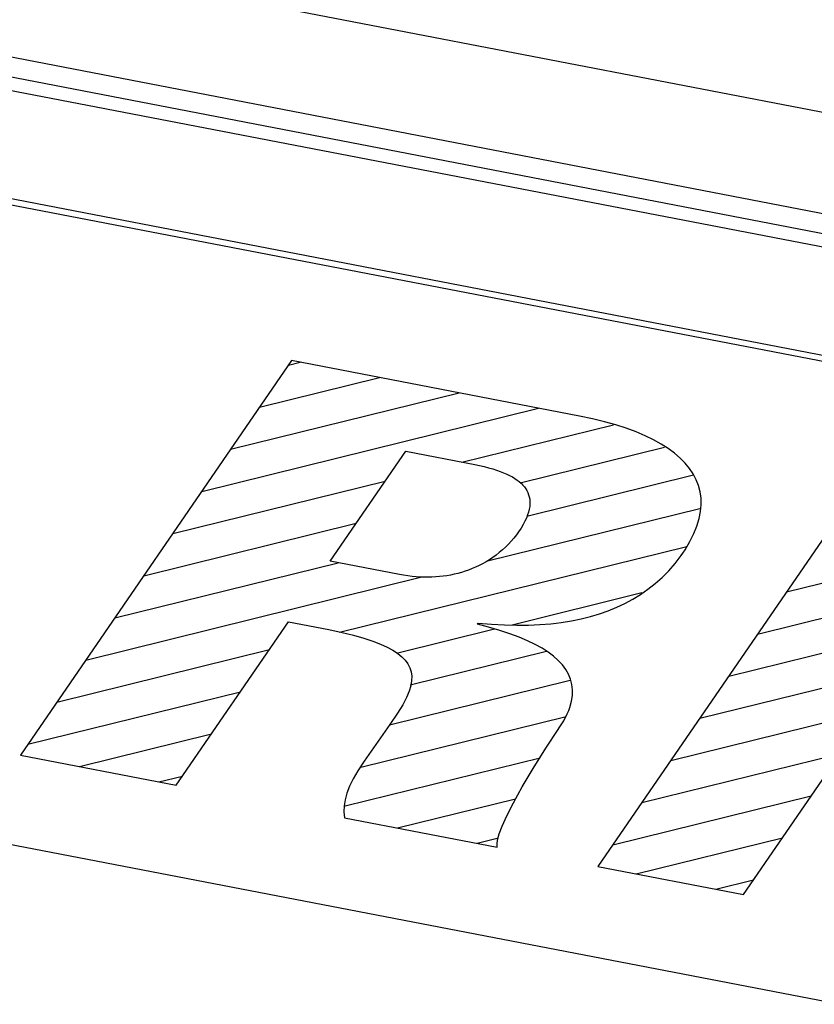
# Model space of a CAD drawing. Header units: millimetres. Extents: x -728 to -141, y -62 to 525.
# Tile 149 of 186: x -224.13 to -220.81, y 472.72 to 476.83. Entities that reach past the tile are written whole.
import ezdxf

# ---------------------------------------------------------------- set-up
doc = ezdxf.new("R2010")
doc.units = ezdxf.units.MM
doc.header["$LTSCALE"] = 23.1
doc.layers.add('R912005502_AM_0', color=7, linetype='CONTINUOUS')

msp = doc.modelspace()

# ---------------------------------------------------------------- linework, layer by layer
at = {"layer": 'R912005502_AM_0', "color": 7}
for p, q in [((-250.7118, 482.2209), (-185.8728, 469.7155)), ((-250.8144, 481.8171), (-185.9754, 469.3117)), ((-185.9754, 469.2269), (-250.8144, 481.7323)), ((-185.5912, 469.0966), (-250.8999, 481.6926)), ((-186.6966, 468.8577), (-235.6016, 478.2899)), ((-186.712, 468.8352), (-235.6016, 478.2645)), ((-237.2369, 475.9089), (-188.3319, 466.4766)), ((-222.9952, 475.4091), (-224.1277, 473.7603)), ((-223.008, 475.3905), (-222.96, 475.4024)), ((-221.7928, 475.1772), (-222.9952, 475.4091)), ((-223.129, 475.2144), (-222.6278, 475.3383)), ((-223.2499, 475.0384), (-222.2956, 475.2742)), ((-223.3708, 474.8623), (-221.9633, 475.2101)), ((-222.2836, 474.9848), (-221.6506, 475.1412)), ((-221.739, 475.166), (-221.7928, 475.1772)), ((-221.6886, 475.1537), (-221.739, 475.166)), ((-221.6415, 475.1404), (-221.6886, 475.1537)), ((-221.5975, 475.1261), (-221.6415, 475.1404)), ((-221.5566, 475.1109), (-221.5975, 475.1261)), ((-221.5187, 475.0948), (-221.5566, 475.1109)), ((-221.4838, 475.0779), (-221.5187, 475.0948)), ((-221.4518, 475.0601), (-221.4838, 475.0779)), ((-221.4226, 475.0414), (-221.4518, 475.0601)), ((-222.8339, 474.5711), (-222.5186, 475.0301)), ((-222.5186, 475.0301), (-222.2298, 474.9744)), ((-222.0402, 474.8988), (-221.4381, 475.0476)), ((-221.3962, 475.0219), (-221.4226, 475.0414)), ((-221.3725, 475.0016), (-221.3962, 475.0219)), ((-221.3516, 474.9804), (-221.3725, 475.0016)), ((-221.3334, 474.9583), (-221.3516, 474.9804)), ((-222.2298, 474.9744), (-222.2108, 474.9706)), ((-222.2108, 474.9706), (-222.1909, 474.9661)), ((-222.1909, 474.9661), (-222.1723, 474.9613)), ((-222.1723, 474.9613), (-222.155, 474.9564)), ((-222.155, 474.9564), (-222.1388, 474.9513)), ((-222.1388, 474.9513), (-222.1237, 474.946)), ((-222.1237, 474.946), (-222.1096, 474.9405)), ((-222.1096, 474.9405), (-222.0966, 474.9349)), ((-222.0966, 474.9349), (-222.0845, 474.929)), ((-220.5835, 474.944), (-221.716, 473.2952)), ((-221.318, 474.9354), (-221.3334, 474.9583)), ((-221.3055, 474.9116), (-221.318, 474.9354)), ((-223.4917, 474.6863), (-222.6041, 474.9056)), ((-222.0845, 474.929), (-222.0732, 474.9229)), ((-222.0732, 474.9229), (-222.0629, 474.9166)), ((-222.0629, 474.9166), (-222.0533, 474.9101)), ((-222.0533, 474.9101), (-222.0446, 474.9034)), ((-222.0446, 474.9034), (-222.0366, 474.8964)), ((-222.0366, 474.8964), (-222.0295, 474.8892)), ((-222.0123, 474.7595), (-221.316, 474.9316)), ((-221.2958, 474.8869), (-221.3055, 474.9116)), ((-222.0295, 474.8892), (-222.023, 474.8817)), ((-222.023, 474.8817), (-222.0174, 474.874)), ((-222.0174, 474.874), (-222.0124, 474.8659)), ((-222.0124, 474.8659), (-222.0083, 474.8575)), ((-222.0083, 474.8575), (-222.005, 474.8488)), ((-221.2889, 474.8612), (-221.2958, 474.8869)), ((-221.2851, 474.8346), (-221.2889, 474.8612)), ((-222.005, 474.8488), (-222.0024, 474.8397)), ((-222.0024, 474.8397), (-222.0007, 474.8303)), ((-222.0007, 474.8303), (-221.9998, 474.8204)), ((-221.9998, 474.8204), (-221.9998, 474.8101)), ((-221.2844, 474.807), (-221.2851, 474.8346)), ((-222.1765, 474.5727), (-221.2903, 474.7917)), ((-222.0054, 474.7764), (-222.0094, 474.7641)), ((-222.0026, 474.7882), (-222.0054, 474.7764)), ((-222.0007, 474.7994), (-222.0026, 474.7882)), ((-221.9998, 474.8101), (-222.0007, 474.7994)), ((-221.2926, 474.7487), (-221.2868, 474.7784)), ((-221.2868, 474.7784), (-221.2844, 474.807)), ((-223.6126, 474.5102), (-222.7251, 474.7295)), ((-222.0206, 474.7378), (-222.0281, 474.7237)), ((-222.0144, 474.7513), (-222.0206, 474.7378)), ((-222.0094, 474.7641), (-222.0144, 474.7513)), ((-221.3019, 474.7179), (-221.2926, 474.7487)), ((-220.9277, 474.4428), (-219.7034, 474.7454)), ((-222.047, 474.6935), (-222.0558, 474.6812)), ((-222.0369, 474.709), (-222.047, 474.6935)), ((-222.0281, 474.7237), (-222.0369, 474.709)), ((-221.3147, 474.6861), (-221.3019, 474.7179)), ((-222.0776, 474.6547), (-222.0895, 474.642)), ((-222.0664, 474.6678), (-222.0776, 474.6547)), ((-222.0558, 474.6812), (-222.0664, 474.6678)), ((-221.3517, 474.619), (-221.3313, 474.6531)), ((-221.3313, 474.6531), (-221.3147, 474.6861)), ((-222.7946, 474.2739), (-221.345, 474.632)), ((-222.1278, 474.607), (-222.1413, 474.5965)), ((-222.1146, 474.6181), (-222.1278, 474.607)), ((-222.1018, 474.6297), (-222.1146, 474.6181)), ((-222.0895, 474.642), (-222.1018, 474.6297)), ((-221.361, 474.6052), (-221.3517, 474.619)), ((-223.7336, 474.3342), (-222.8006, 474.5647)), ((-222.5451, 474.5154), (-222.8339, 474.5711)), ((-222.1831, 474.5687), (-222.1974, 474.5606)), ((-222.169, 474.5773), (-222.1831, 474.5687)), ((-222.155, 474.5866), (-222.169, 474.5773)), ((-222.1413, 474.5965), (-222.155, 474.5866)), ((-221.3934, 474.5618), (-221.3682, 474.5949)), ((-221.3682, 474.5949), (-221.361, 474.6052)), ((-221.0487, 474.2668), (-219.6986, 474.6004)), ((-222.2857, 474.5242), (-222.3007, 474.52)), ((-222.2707, 474.5289), (-222.2857, 474.5242)), ((-222.2559, 474.5341), (-222.2707, 474.5289)), ((-222.2411, 474.5399), (-222.2559, 474.5341)), ((-222.2265, 474.5462), (-222.2411, 474.5399)), ((-222.2119, 474.5531), (-222.2265, 474.5462)), ((-222.1974, 474.5606), (-222.2119, 474.5531)), ((-221.4477, 474.5032), (-221.42, 474.5313)), ((-221.42, 474.5313), (-221.3934, 474.5618)), ((-223.8545, 474.1581), (-222.4506, 474.505)), ((-222.5271, 474.5122), (-222.5451, 474.5154)), ((-222.5094, 474.5095), (-222.5271, 474.5122)), ((-222.492, 474.5074), (-222.5094, 474.5095)), ((-222.4749, 474.5058), (-222.492, 474.5074)), ((-222.4581, 474.5047), (-222.4749, 474.5058)), ((-222.4416, 474.5041), (-222.4581, 474.5047)), ((-222.4252, 474.504), (-222.4416, 474.5041)), ((-222.4091, 474.5043), (-222.4252, 474.504)), ((-222.3932, 474.5052), (-222.4091, 474.5043)), ((-222.3774, 474.5065), (-222.3932, 474.5052)), ((-222.3618, 474.5082), (-222.3774, 474.5065)), ((-222.3464, 474.5105), (-222.3618, 474.5082)), ((-222.331, 474.5132), (-222.3464, 474.5105)), ((-222.3158, 474.5164), (-222.331, 474.5132)), ((-222.3007, 474.52), (-222.3158, 474.5164)), ((-221.4766, 474.4774), (-221.4477, 474.5032)), ((-221.5377, 474.4321), (-221.5066, 474.4537)), ((-221.5066, 474.4537), (-221.4766, 474.4774)), ((-222.0743, 474.3057), (-221.5323, 474.4396)), ((-221.6029, 474.3946), (-221.5698, 474.4124)), ((-221.5698, 474.4124), (-221.5377, 474.4321)), ((-221.7091, 474.3511), (-221.6726, 474.364)), ((-221.6726, 474.364), (-221.6372, 474.3784)), ((-221.6372, 474.3784), (-221.6029, 474.3946)), ((-221.1083, 473.178), (-220.2801, 474.3838)), ((-223.477, 473.6348), (-223.008, 474.3176)), ((-223.008, 474.3176), (-222.8399, 474.2852)), ((-221.8686, 474.315), (-221.8265, 474.3218)), ((-221.8265, 474.3218), (-221.786, 474.3301)), ((-221.786, 474.3301), (-221.7469, 474.3398)), ((-221.7469, 474.3398), (-221.7091, 474.3511)), ((-222.8399, 474.2852), (-222.7846, 474.2737)), ((-222.5575, 474.1862), (-222.1471, 474.2877)), ((-222.2193, 474.3078), (-222.2161, 474.3123)), ((-222.1725, 474.2951), (-222.2193, 474.3078)), ((-222.2161, 474.3123), (-222.1599, 474.3075)), ((-222.126, 474.2816), (-222.1725, 474.2951)), ((-222.1599, 474.3075), (-222.1061, 474.3046)), ((-222.0838, 474.2678), (-222.126, 474.2816)), ((-222.1061, 474.3046), (-222.0546, 474.3034)), ((-222.0546, 474.3034), (-222.0053, 474.3039)), ((-222.0053, 474.3039), (-221.9579, 474.306)), ((-221.9579, 474.306), (-221.9124, 474.3097)), ((-221.9124, 474.3097), (-221.8903, 474.3122)), ((-221.8903, 474.3122), (-221.8686, 474.315)), ((-221.1696, 474.0907), (-220.3407, 474.2955)), ((-222.7846, 474.2737), (-222.736, 474.2619)), ((-222.736, 474.2619), (-222.6934, 474.2498)), ((-222.6934, 474.2498), (-222.6563, 474.2375)), ((-222.6563, 474.2375), (-222.624, 474.225)), ((-222.0451, 474.2535), (-222.0838, 474.2678)), ((-222.0099, 474.2386), (-222.0451, 474.2535)), ((-221.9781, 474.2232), (-222.0099, 474.2386)), ((-223.9754, 473.9821), (-223.0878, 474.2014)), ((-222.624, 474.225), (-222.5961, 474.2121)), ((-222.5961, 474.2121), (-222.5721, 474.1989)), ((-222.5721, 474.1989), (-222.5614, 474.1921)), ((-222.5005, 474.0542), (-221.9308, 474.1949)), ((-221.9493, 474.2073), (-221.9781, 474.2232)), ((-221.9237, 474.1908), (-221.9493, 474.2073)), ((-222.5614, 474.1921), (-222.5516, 474.1853)), ((-222.5516, 474.1853), (-222.5346, 474.1713)), ((-222.5346, 474.1713), (-222.5206, 474.1568)), ((-222.5206, 474.1568), (-222.5096, 474.1416)), ((-221.901, 474.1736), (-221.9237, 474.1908)), ((-221.8812, 474.1559), (-221.901, 474.1736)), ((-221.8642, 474.1375), (-221.8812, 474.1559)), ((-222.5096, 474.1416), (-222.5014, 474.1258)), ((-222.5014, 474.1258), (-222.496, 474.109)), ((-221.85, 474.1185), (-221.8642, 474.1375)), ((-221.8386, 474.0986), (-221.85, 474.1185)), ((-221.2905, 473.9146), (-220.4616, 474.1195)), ((-222.5861, 473.8869), (-221.8315, 474.0733)), ((-222.4937, 474.0717), (-222.4972, 474.0506)), ((-222.496, 474.109), (-222.4933, 474.091)), ((-222.4933, 474.091), (-222.4937, 474.0717)), ((-221.8301, 474.078), (-221.8386, 474.0986)), ((-221.8244, 474.0565), (-221.8301, 474.078)), ((-222.4972, 474.0506), (-222.5042, 474.0274)), ((-221.8217, 474.034), (-221.8244, 474.0565)), ((-221.8221, 474.0104), (-221.8217, 474.034)), ((-224.0963, 473.806), (-223.2087, 474.0253)), ((-222.5152, 474.0013), (-222.5309, 473.9714)), ((-222.5042, 474.0274), (-222.5152, 474.0013)), ((-221.8258, 473.9858), (-221.8221, 474.0104)), ((-222.5309, 473.9714), (-222.5529, 473.9356)), ((-221.8379, 473.9466), (-221.833, 473.96)), ((-221.833, 473.96), (-221.8258, 473.9858)), ((-222.7066, 473.7109), (-221.849, 473.9228)), ((-222.5529, 473.9356), (-222.5845, 473.8889)), ((-221.8585, 473.9044), (-221.8438, 473.9329)), ((-221.8438, 473.9329), (-221.8379, 473.9466)), ((-221.4114, 473.7386), (-220.5825, 473.9434)), ((-222.5845, 473.8889), (-222.6238, 473.8324)), ((-221.9338, 473.7894), (-221.8821, 473.8676)), ((-221.8821, 473.8676), (-221.8773, 473.8746)), ((-221.8773, 473.8746), (-221.8585, 473.9044)), ((-223.8817, 473.7129), (-223.3297, 473.8493)), ((-222.6238, 473.8324), (-222.6919, 473.7355)), ((-221.9866, 473.705), (-221.9338, 473.7894)), ((-224.1277, 473.7603), (-223.477, 473.6348)), ((-222.7711, 473.5488), (-221.9567, 473.75)), ((-221.5323, 473.5625), (-220.7035, 473.7674)), ((-222.6919, 473.7355), (-222.7179, 473.6956)), ((-222.0324, 473.6277), (-221.9866, 473.705)), ((-223.5495, 473.6488), (-223.4506, 473.6732)), ((-222.7377, 473.6613), (-222.7527, 473.6304)), ((-222.7179, 473.6956), (-222.7377, 473.6613)), ((-222.7527, 473.6304), (-222.7638, 473.6017)), ((-222.069, 473.5617), (-222.0324, 473.6277)), ((-222.7638, 473.6017), (-222.7713, 473.5746)), ((-222.5528, 473.4566), (-222.0594, 473.5785)), ((-221.6533, 473.3865), (-220.8244, 473.5913)), ((-222.7755, 473.5487), (-222.7765, 473.5237)), ((-222.7713, 473.5746), (-222.7755, 473.5487)), ((-222.0963, 473.5075), (-222.069, 473.5617)), ((-222.7765, 473.5237), (-222.7745, 473.4993)), ((-222.7745, 473.4993), (-222.1367, 473.3763)), ((-222.1155, 473.4645), (-222.0963, 473.5075)), ((-222.1279, 473.4314), (-222.1155, 473.4645)), ((-222.2205, 473.3925), (-222.1303, 473.4148)), ((-222.1346, 473.4067), (-222.1279, 473.4314)), ((-221.5561, 473.2643), (-220.9453, 473.4153)), ((-222.1372, 473.3888), (-222.1346, 473.4067)), ((-222.1367, 473.3763), (-222.1372, 473.3888)), ((-221.716, 473.2952), (-221.1083, 473.178)), ((-221.2238, 473.2003), (-221.0662, 473.2392))]:
    msp.add_line(p, q, dxfattribs=at)

doc.saveas('drawing.dxf')
